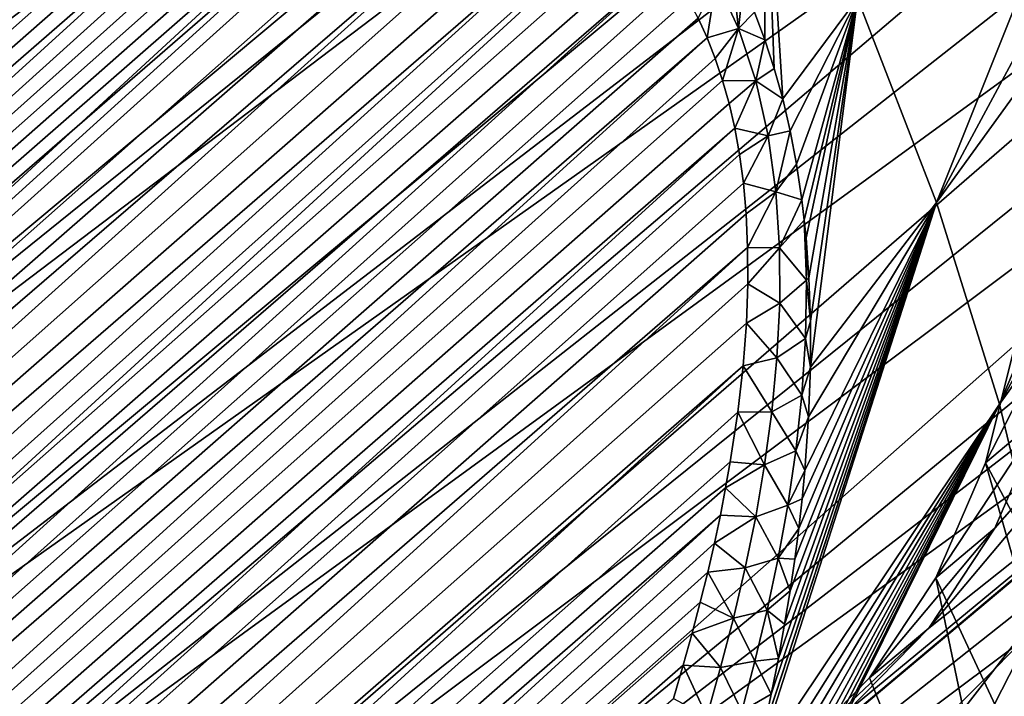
# Model space of a CAD drawing. Header units: metres. Extents: x -82 to 82, y -464 to 32.
# Tile 186 of 256: x -33.44 to -26.65, y -27.41 to -22.74. Entities that reach past the tile are written whole.
import ezdxf

# ---------------------------------------------------------------- set-up
doc = ezdxf.new("R2010")
doc.units = ezdxf.units.M
doc.layers.add('solid_K244121000C07', color=7, linetype='CONTINUOUS')

msp = doc.modelspace()

# ---------------------------------------------------------------- linework, layer by layer
at = {"layer": 'solid_K244121000C07'}
for points in [[(-31.201591, -10.457497, 55.255951), (-24.049105, -26.103249, 48.718216), (-27.741589, -18.282843, 51.857647)], [(-31.201591, -10.457497, 55.255951), (-30.065443, -11.626166, 55.426094), (-24.049105, -26.103249, 48.718216)], [(-30.065443, -11.626166, 55.426094), (-23.981474, -24.934576, 49.86504), (-24.049105, -26.103249, 48.718216)], [(-30.065443, -11.626166, 55.426094), (-28.996307, -12.867556, 55.456161), (-23.981474, -24.934576, 49.86504)], [(-28.762028, -12.05919, 16.933319), (-42.578362, -23.652468, 29.56222), (-43.582558, -22.37991, 29.631804)], [(-28.273508, -13.410625, 17.35137), (-42.578362, -23.652468, 29.56222), (-28.762028, -12.05919, 16.933319)], [(-28.996307, -12.867556, 55.456161), (-24.047348, -23.693182, 50.932568), (-23.981474, -24.934576, 49.86504)], [(-28.996307, -12.867556, 55.456161), (-28.005894, -14.167998, 55.345898), (-24.047348, -23.693182, 50.932568)], [(-28.273508, -13.410625, 17.35137), (-28.169008, -13.665431, 17.440735), (-42.578362, -23.652468, 29.56222)], [(-28.169008, -13.665431, 17.440735), (-41.499512, -24.862389, 29.631804), (-42.578362, -23.652468, 29.56222)], [(-28.169008, -13.665431, 17.440735), (-27.703699, -14.696488, 17.842062), (-41.499512, -24.862389, 29.631804)], [(-28.005894, -14.167998, 55.345898), (-24.245937, -22.392736, 51.909111), (-24.047348, -23.693182, 50.932568)], [(-27.703699, -14.696488, 17.842062), (-27.467581, -15.167276, 18.048883), (-41.499512, -24.862389, 29.631804)], [(-27.467581, -15.167276, 18.048883), (-40.35833, -25.996021, 29.839617), (-41.499512, -24.862389, 29.631804)], [(-27.467581, -15.167276, 18.048883), (-27.080816, -15.878484, 18.393562), (-40.35833, -25.996021, 29.839617)], [(-27.080816, -15.878484, 18.393562), (-27.065435, -15.905449, 18.407467), (-40.35833, -25.996021, 29.839617)], [(-27.065435, -15.905449, 18.407467), (-39.165989, -27.042131, 30.183741), (-40.35833, -25.996021, 29.839617)], [(-27.065435, -15.905449, 18.407467), (-26.672924, -16.562729, 18.767015), (-39.165989, -27.042131, 30.183741)], [(-26.672924, -16.562729, 18.767015), (-26.373558, -17.029587, 19.048929), (-39.165989, -27.042131, 30.183741)], [(-26.373558, -17.029587, 19.048929), (-26.246653, -17.219345, 19.170462), (-39.165989, -27.042131, 30.183741)], [(-26.246653, -17.219345, 19.170462), (-37.937504, -27.987623, 30.659777), (-39.165989, -27.042131, 30.183741)], [(-26.246653, -17.219345, 19.170462), (-25.805149, -17.847385, 19.604836), (-37.937504, -27.987623, 30.659777)], [(-25.805149, -17.847385, 19.604836), (-25.642931, -18.066406, 19.768986), (-37.937504, -27.987623, 30.659777)], [(-25.642931, -18.066406, 19.768986), (-25.352106, -18.445805, 20.070791), (-37.937504, -27.987623, 30.659777)], [(-24.049105, -26.103249, 48.718216), (-27.250902, -19.472662, 51.302219), (-27.741589, -18.282843, 51.857647)], [(-25.352106, -18.445805, 20.070791), (-36.684113, -28.823822, 31.263393), (-37.937504, -27.987623, 30.659777)], [(-25.352106, -18.445805, 20.070791), (-24.891317, -19.013494, 20.568521), (-36.684113, -28.823822, 31.263393)], [(-24.891317, -19.013494, 20.568521), (-24.493378, -19.473991, 21.019371), (-36.684113, -28.823822, 31.263393)], [(-27.658865, -22.593567, 59.931713), (-27.115704, -24.00172, 59.233269), (-25.180157, -19.163303, 54.39933)], [(-27.115704, -24.00172, 59.233269), (-24.897736, -19.878849, 54.051437), (-25.180157, -19.163303, 54.39933)], [(-24.493378, -19.473991, 21.019371), (-24.093884, -19.910362, 21.492643), (-36.684113, -28.823822, 31.263393)], [(-24.249514, -27.186356, 47.504677), (-26.872452, -20.647541, 50.637718), (-27.250902, -19.472662, 51.302219)], [(-24.049105, -26.103249, 48.718216), (-24.249514, -27.186356, 47.504677), (-27.250902, -19.472662, 51.302219)], [(-27.115704, -24.00172, 59.233269), (-24.646769, -20.590467, 53.672741), (-24.897736, -19.878849, 54.051437)], [(-24.093884, -19.910362, 21.492643), (-35.421692, -29.54011, 31.986959), (-36.684113, -28.823822, 31.263393)], [(-24.093884, -19.910362, 21.492643), (-23.694471, -20.322023, 21.987785), (-35.421692, -29.54011, 31.986959)], [(-23.694471, -20.322023, 21.987785), (-23.298187, -20.70887, 22.504459), (-35.421692, -29.54011, 31.986959)], [(-27.115704, -24.00172, 59.233269), (-26.680096, -25.392845, 58.432789), (-24.646769, -20.590467, 53.672741)], [(-26.680096, -25.392845, 58.432789), (-24.42794, -21.296207, 53.264275), (-24.646769, -20.590467, 53.672741)], [(-24.249514, -27.186356, 47.504677), (-26.611032, -21.792505, 49.872646), (-26.872452, -20.647541, 50.637718)], [(-23.298187, -20.70887, 22.504459), (-34.162373, -30.129677, 32.823467), (-35.421692, -29.54011, 31.986959)], [(-23.298187, -20.70887, 22.504459), (-22.907658, -21.070919, 23.042135), (-34.162373, -30.129677, 32.823467)], [(-22.907658, -21.070919, 23.042135), (-22.524961, -21.408218, 23.600092), (-34.162373, -30.129677, 32.823467)], [(-28.3687, -22.690742, 61.138149), (-28.297489, -22.880299, 61.077229), (-28.305204, -21.179724, 60.522507)], [(-28.175177, -23.287395, 60.982895), (-27.658865, -22.593567, 59.931713), (-28.305204, -21.179724, 60.522507)], [(-28.233019, -23.078863, 61.025501), (-28.175177, -23.287395, 60.982895), (-28.305204, -21.179724, 60.522507)], [(-28.297489, -22.880299, 61.077229), (-28.233019, -23.078863, 61.025501), (-28.305204, -21.179724, 60.522507)], [(-26.680096, -25.392845, 58.432789), (-24.241856, -21.994137, 52.82716), (-24.42794, -21.296207, 53.264275)], [(-50.580017, -37.939152, 83.649368), (-31.530045, -21.355038, 64.738808), (-31.698578, -21.362585, 64.938377)], [(-50.580017, -37.939152, 83.649368), (-50.462872, -38.585136, 83.383713), (-31.530045, -21.355038, 64.738808)], [(-50.580017, -37.939152, 83.649368), (-31.698578, -21.362585, 64.938377), (-31.87381, -21.375097, 65.146362)], [(-50.580017, -37.939152, 83.649368), (-31.87381, -21.375097, 65.146362), (-32.056423, -21.393286, 65.363464)], [(-50.462872, -38.585136, 83.383713), (-31.368418, -21.352629, 64.547806), (-31.530045, -21.355038, 64.738808)], [(-50.462872, -38.585136, 83.383713), (-31.213457, -21.355076, 64.365089), (-31.368418, -21.352629, 64.547806)], [(-50.462872, -38.585136, 83.383713), (-31.064602, -21.361792, 64.190079), (-31.213457, -21.355076, 64.365089)], [(-50.462872, -38.585136, 83.383713), (-30.922129, -21.37302, 64.022987), (-31.064602, -21.361792, 64.190079)], [(-50.462872, -38.585136, 83.383713), (-30.785688, -21.388357, 63.863434), (-30.922129, -21.37302, 64.022987)], [(-50.661961, -37.280933, 83.918839), (-32.443981, -21.447018, 65.825394), (-32.64967, -21.483381, 66.071022)], [(-50.661961, -37.280933, 83.918839), (-50.580017, -37.939152, 83.649368), (-32.443981, -21.447018, 65.825394)], [(-50.580017, -37.939152, 83.649368), (-32.056423, -21.393286, 65.363464), (-32.246498, -21.417265, 65.589813)], [(-50.580017, -37.939152, 83.649368), (-32.246498, -21.417265, 65.589813), (-32.443981, -21.447018, 65.825394)], [(-50.462872, -38.585136, 83.383713), (-30.654839, -21.407307, 63.710945), (-30.785688, -21.388357, 63.863434)], [(-50.462872, -38.585136, 83.383713), (-50.311192, -39.218807, 83.122101), (-30.654839, -21.407307, 63.710945)], [(-50.311192, -39.218807, 83.122101), (-30.529854, -21.430124, 63.565739), (-30.654839, -21.407307, 63.710945)], [(-50.311192, -39.218807, 83.122101), (-30.296083, -21.485655, 63.295631), (-30.529854, -21.430124, 63.565739)], [(-22.524961, -21.408218, 23.600092), (-32.920929, -30.585508, 33.763187), (-34.162373, -30.129677, 32.823467)], [(-22.524961, -21.408218, 23.600092), (-22.152683, -21.721214, 24.177752), (-32.920929, -30.585508, 33.763187)], [(-50.661961, -37.280933, 83.918839), (-32.64967, -21.483381, 66.071022), (-32.863434, -21.526266, 66.326614)], [(-50.311192, -39.218807, 83.122101), (-30.083412, -21.553553, 63.051811), (-30.296083, -21.485655, 63.295631)], [(-50.661961, -37.280933, 83.918839), (-32.863434, -21.526266, 66.326614), (-33.085457, -21.575888, 66.592392)], [(-50.661961, -37.280933, 83.918839), (-33.085457, -21.575888, 66.592392), (-33.31662, -21.63316, 66.869225)], [(-50.311192, -39.218807, 83.122101), (-29.890446, -21.631687, 62.832561), (-30.083412, -21.553553, 63.051811)], [(-50.661961, -37.280933, 83.918839), (-33.31662, -21.63316, 66.869225), (-33.475616, -21.675419, 67.059769)], [(-50.311192, -39.218807, 83.122101), (-50.125477, -39.839981, 82.864731), (-29.890446, -21.631687, 62.832561)], [(-50.125477, -39.839981, 82.864731), (-29.716105, -21.718508, 62.636436), (-29.890446, -21.631687, 62.832561)], [(-50.125477, -39.839981, 82.864731), (-29.559378, -21.812723, 62.462032), (-29.716105, -21.718508, 62.636436)], [(-22.152683, -21.721214, 24.177752), (-21.792788, -22.010473, 24.774614), (-32.920929, -30.585508, 33.763187)], [(-50.125477, -39.839981, 82.864731), (-29.418793, -21.912741, 62.30748), (-29.559378, -21.812723, 62.462032)], [(-50.125477, -39.839981, 82.864731), (-49.906136, -40.448418, 82.611763), (-29.418793, -21.912741, 62.30748)], [(-49.906136, -40.448418, 82.611763), (-29.292576, -22.017361, 62.170609), (-29.418793, -21.912741, 62.30748)], [(-49.906136, -40.448418, 82.611763), (-29.179365, -22.126177, 62.049671), (-29.292576, -22.017361, 62.170609)], [(-21.792788, -22.010473, 24.774614), (-21.446913, -22.276472, 25.390001), (-32.920929, -30.585508, 33.763187)], [(-26.680096, -25.392845, 58.432789), (-26.355547, -26.755737, 57.53672), (-24.241856, -21.994137, 52.82716)], [(-49.906136, -40.448418, 82.611763), (-29.077589, -22.23892, 61.94278), (-29.179365, -22.126177, 62.049671)], [(-49.906136, -40.448418, 82.611763), (-28.985487, -22.355457, 61.847912), (-29.077589, -22.23892, 61.94278)], [(-21.446913, -22.276472, 25.390001), (-31.710732, -30.90279, 34.79591), (-32.920929, -30.585508, 33.763187)], [(-21.446913, -22.276472, 25.390001), (-21.116858, -22.520109, 26.023726), (-31.710732, -30.90279, 34.79591)], [(-49.906136, -40.448418, 82.611763), (-49.653492, -41.043865, 82.363358), (-28.985487, -22.355457, 61.847912)], [(-49.653492, -41.043865, 82.363358), (-28.902151, -22.476038, 61.763973), (-28.985487, -22.355457, 61.847912)], [(-28.480349, -22.803331, 61.323227), (-28.53175, -22.334084, 61.287186), (-28.632889, -22.469629, 61.462654)], [(-28.480349, -22.803331, 61.323227), (-28.446701, -22.508871, 61.208054), (-28.53175, -22.334084, 61.287186)], [(-49.653492, -41.043865, 82.363358), (-28.826736, -22.600964, 61.689983), (-28.902151, -22.476038, 61.763973)], [(-21.116858, -22.520109, 26.023726), (-20.803886, -22.742153, 26.675653), (-31.710732, -30.90279, 34.79591)], [(-28.632889, -22.469629, 61.462654), (-28.758198, -22.731129, 61.624836), (-28.695993, -22.867172, 61.567974)], [(-28.480349, -22.803331, 61.323227), (-28.632889, -22.469629, 61.462654), (-28.695993, -22.867172, 61.567974)], [(-28.480349, -22.803331, 61.323227), (-28.3687, -22.690742, 61.138149), (-28.446701, -22.508871, 61.208054)], [(-49.653492, -41.043865, 82.363358), (-28.758198, -22.731129, 61.624836), (-28.826736, -22.600964, 61.689983)], [(-28.175177, -23.287395, 60.982895), (-28.12397, -23.506792, 60.94944), (-27.658865, -22.593567, 59.931713)], [(-28.12397, -23.506792, 60.94944), (-28.079811, -23.738365, 60.925877), (-27.658865, -22.593567, 59.931713)], [(-28.079811, -23.738365, 60.925877), (-28.043146, -23.983875, 60.91301), (-27.658865, -22.593567, 59.931713)], [(-28.043146, -23.983875, 60.91301), (-28.02648, -24.123407, 60.91061), (-27.658865, -22.593567, 59.931713)], [(-28.02648, -24.123407, 60.91061), (-28.014421, -24.244665, 60.911446), (-27.658865, -22.593567, 59.931713)], [(-28.014421, -24.244665, 60.911446), (-27.994244, -24.522261, 60.922016), (-27.658865, -22.593567, 59.931713)], [(-27.994244, -24.522261, 60.922016), (-27.983807, -24.81937, 60.946655), (-27.658865, -22.593567, 59.931713)], [(-27.984102, -25.13793, 60.98666), (-27.115704, -24.00172, 59.233269), (-27.658865, -22.593567, 59.931713)], [(-27.983807, -24.81937, 60.946655), (-27.984102, -25.13793, 60.98666), (-27.658865, -22.593567, 59.931713)], [(-49.653492, -41.043865, 82.363358), (-28.695993, -22.867172, 61.567974), (-28.758198, -22.731129, 61.624836)], [(-28.480349, -22.803331, 61.323227), (-28.297489, -22.880299, 61.077229), (-28.3687, -22.690742, 61.138149)], [(-20.803886, -22.742153, 26.675653), (-30.54464, -31.078056, 35.910748), (-31.710732, -30.90279, 34.79591)], [(-20.803886, -22.742153, 26.675653), (-20.509184, -22.943211, 27.345444), (-30.54464, -31.078056, 35.910748)], [(-28.480349, -22.803331, 61.323227), (-28.695993, -22.867172, 61.567974), (-28.639805, -23.009787, 61.519108)], [(-28.480349, -22.803331, 61.323227), (-28.639805, -23.009787, 61.519108), (-28.589434, -23.159943, 61.478111)], [(-28.361055, -23.164289, 61.228264), (-28.480349, -22.803331, 61.323227), (-28.589434, -23.159943, 61.478111)], [(-28.361055, -23.164289, 61.228264), (-28.297489, -22.880299, 61.077229), (-28.480349, -22.803331, 61.323227)], [(-49.653492, -41.043865, 82.363358), (-49.367729, -41.626118, 82.119644), (-28.695993, -22.867172, 61.567974)], [(-49.367729, -41.626118, 82.119644), (-28.639805, -23.009787, 61.519108), (-28.695993, -22.867172, 61.567974)], [(-28.361055, -23.164289, 61.228264), (-28.233019, -23.078863, 61.025501), (-28.297489, -22.880299, 61.077229)], [(-27.168676, -26.937218, 43.405411), (-23.704395, -24.184677, 49.72224), (-23.806707, -22.937769, 50.754963)], [(-26.712303, -26.247652, 44.537712), (-27.168676, -26.937218, 43.405411), (-23.806707, -22.937769, 50.754963)], [(-26.370014, -25.454103, 45.640659), (-26.712303, -26.247652, 44.537712), (-23.806707, -22.937769, 50.754963)], [(-20.509184, -22.943211, 27.345444), (-20.233887, -23.124184, 28.033537), (-30.54464, -31.078056, 35.910748)], [(-49.367729, -41.626118, 82.119644), (-28.589434, -23.159943, 61.478111), (-28.639805, -23.009787, 61.519108)], [(-20.233887, -23.124184, 28.033537), (-29.436289, -31.109335, 37.094601), (-30.54464, -31.078056, 35.910748)], [(-20.233887, -23.124184, 28.033537), (-19.978918, -23.28566, 28.740143), (-29.436289, -31.109335, 37.094601)], [(-28.361055, -23.164289, 61.228264), (-28.175177, -23.287395, 60.982895), (-28.233019, -23.078863, 61.025501)], [(-49.367729, -41.626118, 82.119644), (-28.544722, -23.319397, 61.445), (-28.589434, -23.159943, 61.478111)], [(-28.361055, -23.164289, 61.228264), (-28.589434, -23.159943, 61.478111), (-28.544722, -23.319397, 61.445)], [(-28.361055, -23.164289, 61.228264), (-28.544722, -23.319397, 61.445), (-28.505779, -23.489445, 61.420078)], [(-28.275698, -23.542252, 61.177059), (-28.361055, -23.164289, 61.228264), (-28.505779, -23.489445, 61.420078)], [(-28.275698, -23.542252, 61.177059), (-28.175177, -23.287395, 60.982895), (-28.361055, -23.164289, 61.228264)], [(-49.367729, -41.626118, 82.119644), (-28.505779, -23.489445, 61.420078), (-28.544722, -23.319397, 61.445)], [(-19.978918, -23.28566, 28.740143), (-19.745237, -23.428049, 29.465265), (-29.436289, -31.109335, 37.094601)], [(-28.275698, -23.542252, 61.177059), (-28.12397, -23.506792, 60.94944), (-28.175177, -23.287395, 60.982895)], [(-19.745237, -23.428049, 29.465265), (-19.533739, -23.551895, 30.209743), (-29.436289, -31.109335, 37.094601)], [(-49.367729, -41.626118, 82.119644), (-49.048889, -42.194893, 81.880707), (-28.505779, -23.489445, 61.420078)], [(-49.048889, -42.194893, 81.880707), (-28.472771, -23.671467, 61.403759), (-28.505779, -23.489445, 61.420078)], [(-19.533739, -23.551895, 30.209743), (-28.39677, -30.996267, 38.335655), (-29.436289, -31.109335, 37.094601)], [(-28.275698, -23.542252, 61.177059), (-28.505779, -23.489445, 61.420078), (-28.472771, -23.671467, 61.403759)], [(-28.275698, -23.542252, 61.177059), (-28.472771, -23.671467, 61.403759), (-28.446459, -23.867764, 61.397152)], [(-28.222311, -23.927427, 61.165707), (-28.275698, -23.542252, 61.177059), (-28.446459, -23.867764, 61.397152)], [(-19.533739, -23.551895, 30.209743), (-19.345329, -23.657351, 30.973812), (-28.39677, -30.996267, 38.335655)], [(-28.222311, -23.927427, 61.165707), (-28.12397, -23.506792, 60.94944), (-28.275698, -23.542252, 61.177059)], [(-28.222311, -23.927427, 61.165707), (-28.079811, -23.738365, 60.925877), (-28.12397, -23.506792, 60.94944)], [(-49.048889, -42.194893, 81.880707), (-28.446459, -23.867764, 61.397152), (-28.472771, -23.671467, 61.403759)], [(-19.345329, -23.657351, 30.973812), (-19.181013, -23.744457, 31.757549), (-28.39677, -30.996267, 38.335655)], [(-19.181013, -23.744457, 31.757549), (-27.43848, -30.74021, 39.619106), (-28.39677, -30.996267, 38.335655)], [(-28.222311, -23.927427, 61.165707), (-28.043146, -23.983875, 60.91301), (-28.079811, -23.738365, 60.925877)], [(-19.181013, -23.744457, 31.757549), (-19.041729, -23.813183, 32.561581), (-27.43848, -30.74021, 39.619106)], [(-19.041729, -23.813183, 32.561581), (-18.928505, -23.86319, 33.385609), (-27.43848, -30.74021, 39.619106)], [(-49.048889, -42.194893, 81.880707), (-28.427593, -24.08041, 61.401402), (-28.446459, -23.867764, 61.397152)], [(-28.222311, -23.927427, 61.165707), (-28.446459, -23.867764, 61.397152), (-28.427593, -24.08041, 61.401402)], [(-18.928505, -23.86319, 33.385609), (-26.571117, -30.343784, 40.931942), (-27.43848, -30.74021, 39.619106)], [(-28.222311, -23.927427, 61.165707), (-28.427593, -24.08041, 61.401402), (-28.416916, -24.311184, 61.417675)], [(-28.197094, -24.313631, 61.188522), (-28.222311, -23.927427, 61.165707), (-28.416916, -24.311184, 61.417675)], [(-28.197094, -24.313631, 61.188522), (-28.043146, -23.983875, 60.91301), (-28.222311, -23.927427, 61.165707)], [(-28.369862, -27.91309, 61.785561), (-26.680096, -25.392845, 58.432789), (-27.115704, -24.00172, 59.233269)], [(-28.30954, -27.65136, 61.682381), (-28.369862, -27.91309, 61.785561), (-27.115704, -24.00172, 59.233269)], [(-28.308722, -27.647684, 61.680962), (-28.30954, -27.65136, 61.682381), (-27.115704, -24.00172, 59.233269)], [(-28.253691, -27.391712, 61.584389), (-28.308722, -27.647684, 61.680962), (-27.115704, -24.00172, 59.233269)], [(-28.205025, -27.145363, 61.496597), (-28.253691, -27.391712, 61.584389), (-27.115704, -24.00172, 59.233269)], [(-28.16218, -26.908188, 61.416782), (-28.205025, -27.145363, 61.496597), (-27.115704, -24.00172, 59.233269)], [(-28.197094, -24.313631, 61.188522), (-28.02648, -24.123407, 60.91061), (-28.043146, -23.983875, 60.91301)], [(-28.124466, -26.679663, 61.343845), (-28.16218, -26.908188, 61.416782), (-27.115704, -24.00172, 59.233269)], [(-28.092167, -26.460016, 61.278553), (-28.124466, -26.679663, 61.343845), (-27.115704, -24.00172, 59.233269)], [(-28.064674, -26.248678, 61.21994), (-28.092167, -26.460016, 61.278553), (-27.115704, -24.00172, 59.233269)], [(-28.041397, -26.045139, 61.167065), (-28.064674, -26.248678, 61.21994), (-27.115704, -24.00172, 59.233269)], [(-28.0226, -25.84968, 61.120621), (-28.041397, -26.045139, 61.167065), (-27.115704, -24.00172, 59.233269)], [(-27.996323, -25.480196, 61.043583), (-28.0226, -25.84968, 61.120621), (-27.115704, -24.00172, 59.233269)], [(-27.984102, -25.13793, 60.98666), (-27.996323, -25.480196, 61.043583), (-27.115704, -24.00172, 59.233269)], [(-49.048889, -42.194893, 81.880707), (-28.416916, -24.311184, 61.417675), (-28.427593, -24.08041, 61.401402)], [(-28.01025, -24.536541, 60.952168), (-28.02648, -24.123407, 60.91061), (-28.197094, -24.313631, 61.188522)], [(-28.01025, -24.536541, 60.952168), (-28.014421, -24.244665, 60.911446), (-28.02648, -24.123407, 60.91061)], [(-31.710732, -30.90279, 34.79591), (-30.54464, -31.078056, 35.910748), (-23.704395, -24.184677, 49.72224)], [(-27.733063, -27.513344, 42.259075), (-31.710732, -30.90279, 34.79591), (-23.704395, -24.184677, 49.72224)], [(-30.54464, -31.078056, 35.910748), (-23.73428, -25.363485, 48.607403), (-23.704395, -24.184677, 49.72224)], [(-27.168676, -26.937218, 43.405411), (-27.733063, -27.513344, 42.259075), (-23.704395, -24.184677, 49.72224)], [(-28.01025, -24.536541, 60.952168), (-27.994244, -24.522261, 60.922016), (-28.014421, -24.244665, 60.911446)], [(-49.048889, -42.194893, 81.880707), (-48.69696, -42.749775, 81.646652), (-28.416916, -24.311184, 61.417675)], [(-48.69696, -42.749775, 81.646652), (-28.41585, -24.562048, 61.447842), (-28.416916, -24.311184, 61.417675)], [(-28.197094, -24.313631, 61.188522), (-28.416916, -24.311184, 61.417675), (-28.41585, -24.562048, 61.447842)], [(-28.195753, -24.696423, 61.239567), (-28.197094, -24.313631, 61.188522), (-28.41585, -24.562048, 61.447842)], [(-28.01025, -24.536541, 60.952168), (-28.197094, -24.313631, 61.188522), (-28.195753, -24.696423, 61.239567)], [(-48.69696, -42.749775, 81.646652), (-28.425966, -24.834379, 61.493847), (-28.41585, -24.562048, 61.447842)], [(-28.195753, -24.696423, 61.239567), (-28.41585, -24.562048, 61.447842), (-28.425966, -24.834379, 61.493847)], [(-28.017355, -24.938608, 61.020504), (-28.01025, -24.536541, 60.952168), (-28.195753, -24.696423, 61.239567)], [(-28.017355, -24.938608, 61.020504), (-27.983807, -24.81937, 60.946655), (-28.01025, -24.536541, 60.952168)], [(-28.01025, -24.536541, 60.952168), (-27.983807, -24.81937, 60.946655), (-27.994244, -24.522261, 60.922016)], [(-26.778229, -25.796503, 46.014076), (-26.370014, -25.454103, 45.640659), (-26.145695, -24.565235, 46.702049)], [(-26.553989, -24.908045, 47.075001), (-26.778229, -25.796503, 46.014076), (-26.145695, -24.565235, 46.702049)], [(-28.214602, -25.073973, 61.313969), (-28.195753, -24.696423, 61.239567), (-28.425966, -24.834379, 61.493847)], [(-28.017355, -24.938608, 61.020504), (-28.195753, -24.696423, 61.239567), (-28.214602, -25.073973, 61.313969)], [(-48.69696, -42.749775, 81.646652), (-28.448435, -25.129114, 61.55724), (-28.425966, -24.834379, 61.493847)], [(-28.214602, -25.073973, 61.313969), (-28.425966, -24.834379, 61.493847), (-28.448435, -25.129114, 61.55724)], [(-28.017355, -24.938608, 61.020504), (-27.984102, -25.13793, 60.98666), (-27.983807, -24.81937, 60.946655)], [(-25.038862, -29.049805, 44.93047), (-26.778229, -25.796503, 46.014076), (-26.553989, -24.908045, 47.075001)], [(-28.04353, -25.331186, 61.110367), (-28.017355, -24.938608, 61.020504), (-28.214602, -25.073973, 61.313969)], [(-28.04353, -25.331186, 61.110367), (-27.984102, -25.13793, 60.98666), (-28.017355, -24.938608, 61.020504)], [(-28.250175, -25.445257, 61.407337), (-28.214602, -25.073973, 61.313969), (-28.448435, -25.129114, 61.55724)], [(-28.04353, -25.331186, 61.110367), (-28.214602, -25.073973, 61.313969), (-28.250175, -25.445257, 61.407337)], [(-48.69696, -42.749775, 81.646652), (-48.311852, -43.290298, 81.417603), (-28.448435, -25.129114, 61.55724)], [(-48.311852, -43.290298, 81.417603), (-28.484636, -25.447149, 61.639748), (-28.448435, -25.129114, 61.55724)], [(-28.250175, -25.445257, 61.407337), (-28.448435, -25.129114, 61.55724), (-28.484636, -25.447149, 61.639748)], [(-28.04353, -25.331186, 61.110367), (-27.996323, -25.480196, 61.043583), (-27.984102, -25.13793, 60.98666)], [(-30.54464, -31.078056, 35.910748), (-29.436289, -31.109335, 37.094601), (-23.73428, -25.363485, 48.607403)], [(-29.436289, -31.109335, 37.094601), (-23.895941, -26.46043, 47.423553), (-23.73428, -25.363485, 48.607403)], [(-28.085335, -25.714205, 61.217457), (-28.04353, -25.331186, 61.110367), (-28.250175, -25.445257, 61.407337)], [(-28.085335, -25.714205, 61.217457), (-27.996323, -25.480196, 61.043583), (-28.04353, -25.331186, 61.110367)], [(-48.311852, -43.290298, 81.417603), (-28.536476, -25.789499, 61.743546), (-28.484636, -25.447149, 61.639748)], [(-29.089659, -30.278683, 62.918278), (-26.355547, -26.755737, 57.53672), (-26.680096, -25.392845, 58.432789)], [(-29.012732, -30.064564, 62.802425), (-29.089659, -30.278683, 62.918278), (-26.680096, -25.392845, 58.432789)], [(-28.894932, -29.723793, 62.623318), (-29.012732, -30.064564, 62.802425), (-26.680096, -25.392845, 58.432789)], [(-28.786795, -29.394833, 62.456829), (-28.894932, -29.723793, 62.623318), (-26.680096, -25.392845, 58.432789)], [(-28.687189, -29.07691, 62.30117), (-28.786795, -29.394833, 62.456829), (-26.680096, -25.392845, 58.432789)], [(-28.59622, -28.770132, 62.156895), (-28.687189, -29.07691, 62.30117), (-26.680096, -25.392845, 58.432789)], [(-28.513464, -28.474218, 62.02354), (-28.59622, -28.770132, 62.156895), (-26.680096, -25.392845, 58.432789)], [(-28.299894, -25.81003, 61.516457), (-28.484636, -25.447149, 61.639748), (-28.536476, -25.789499, 61.743546)], [(-28.437943, -28.18849, 61.899529), (-28.513464, -28.474218, 62.02354), (-26.680096, -25.392845, 58.432789)], [(-28.299894, -25.81003, 61.516457), (-28.250175, -25.445257, 61.407337), (-28.484636, -25.447149, 61.639748)], [(-28.369862, -27.91309, 61.785561), (-28.437943, -28.18849, 61.899529), (-26.680096, -25.392845, 58.432789)], [(-28.085335, -25.714205, 61.217457), (-28.250175, -25.445257, 61.407337), (-28.299894, -25.81003, 61.516457)], [(-28.085335, -25.714205, 61.217457), (-28.0226, -25.84968, 61.120621), (-27.996323, -25.480196, 61.043583)], [(-27.120602, -26.590321, 44.910789), (-26.712303, -26.247652, 44.537712), (-26.370014, -25.454103, 45.640659)], [(-26.778229, -25.796503, 46.014076), (-27.120602, -26.590321, 44.910789), (-26.370014, -25.454103, 45.640659)], [(-28.140423, -26.088276, 61.338871), (-28.085335, -25.714205, 61.217457), (-28.299894, -25.81003, 61.516457)], [(-28.140423, -26.088276, 61.338871), (-28.0226, -25.84968, 61.120621), (-28.085335, -25.714205, 61.217457)], [(-48.311852, -43.290298, 81.417603), (-28.568514, -25.969959, 61.803791), (-28.536476, -25.789499, 61.743546)], [(-28.299894, -25.81003, 61.516457), (-28.536476, -25.789499, 61.743546), (-28.568514, -25.969959, 61.803791)], [(-28.361633, -26.168449, 61.638729), (-28.299894, -25.81003, 61.516457), (-28.568514, -25.969959, 61.803791)], [(-28.140423, -26.088276, 61.338871), (-28.299894, -25.81003, 61.516457), (-28.361633, -26.168449, 61.638729)], [(-28.140423, -26.088276, 61.338871), (-28.041397, -26.045139, 61.167065), (-28.0226, -25.84968, 61.120621)], [(-25.619267, -29.809521, 43.598076), (-27.120602, -26.590321, 44.910789), (-26.778229, -25.796503, 46.014076)], [(-25.038862, -29.049805, 44.93047), (-25.619267, -29.809521, 43.598076), (-26.778229, -25.796503, 46.014076)], [(-48.311852, -43.290298, 81.417603), (-28.60519, -26.156969, 61.870197), (-28.568514, -25.969959, 61.803791)], [(-28.361633, -26.168449, 61.638729), (-28.568514, -25.969959, 61.803791), (-28.60519, -26.156969, 61.870197)], [(-28.140423, -26.088276, 61.338871), (-28.064674, -26.248678, 61.21994), (-28.041397, -26.045139, 61.167065)], [(-28.206591, -26.454079, 61.471996), (-28.140423, -26.088276, 61.338871), (-28.361633, -26.168449, 61.638729)], [(-28.206591, -26.454079, 61.471996), (-28.064674, -26.248678, 61.21994), (-28.140423, -26.088276, 61.338871)], [(-48.311852, -43.290298, 81.417603), (-47.893387, -43.815933, 81.193687), (-28.60519, -26.156969, 61.870197)], [(-47.893387, -43.815933, 81.193687), (-28.646206, -26.350332, 61.94252), (-28.60519, -26.156969, 61.870197)], [(-28.361633, -26.168449, 61.638729), (-28.60519, -26.156969, 61.870197), (-28.646206, -26.350332, 61.94252)], [(-28.433559, -26.520742, 61.771961), (-28.361633, -26.168449, 61.638729), (-28.646206, -26.350332, 61.94252)], [(-28.206591, -26.454079, 61.471996), (-28.361633, -26.168449, 61.638729), (-28.433559, -26.520742, 61.771961)], [(-28.206591, -26.454079, 61.471996), (-28.092167, -26.460016, 61.278553), (-28.064674, -26.248678, 61.21994)], [(-27.576918, -27.27976, 43.778667), (-27.168676, -26.937218, 43.405411), (-26.712303, -26.247652, 44.537712)], [(-27.120602, -26.590321, 44.910789), (-27.576918, -27.27976, 43.778667), (-26.712303, -26.247652, 44.537712)], [(-47.893387, -43.815933, 81.193687), (-28.692066, -26.550406, 62.021297), (-28.646206, -26.350332, 61.94252)], [(-28.433559, -26.520742, 61.771961), (-28.646206, -26.350332, 61.94252), (-28.692066, -26.550406, 62.021297)], [(-29.436289, -31.109335, 37.094601), (-28.39677, -30.996267, 38.335655), (-23.895941, -26.46043, 47.423553)], [(-28.282301, -26.812283, 61.615009), (-28.206591, -26.454079, 61.471996), (-28.433559, -26.520742, 61.771961)], [(-28.39677, -30.996267, 38.335655), (-24.187801, -27.464521, 46.182499), (-23.895941, -26.46043, 47.423553)], [(-28.282301, -26.812283, 61.615009), (-28.124466, -26.679663, 61.343845), (-28.206591, -26.454079, 61.471996)], [(-28.206591, -26.454079, 61.471996), (-28.124466, -26.679663, 61.343845), (-28.092167, -26.460016, 61.278553)], [(-28.514425, -26.867264, 61.914661), (-28.433559, -26.520742, 61.771961), (-28.692066, -26.550406, 62.021297)], [(-28.282301, -26.812283, 61.615009), (-28.433559, -26.520742, 61.771961), (-28.514425, -26.867264, 61.914661)], [(-47.893387, -43.815933, 81.193687), (-28.743176, -26.757473, 62.106964), (-28.692066, -26.550406, 62.021297)], [(-28.514425, -26.867264, 61.914661), (-28.692066, -26.550406, 62.021297), (-28.743176, -26.757473, 62.106964)], [(-26.315525, -30.442911, 42.254902), (-27.576918, -27.27976, 43.778667), (-27.120602, -26.590321, 44.910789)], [(-25.619267, -29.809521, 43.598076), (-26.315525, -30.442911, 42.254902), (-27.120602, -26.590321, 44.910789)], [(-28.282301, -26.812283, 61.615009), (-28.16218, -26.908188, 61.416782), (-28.124466, -26.679663, 61.343845)], [(-47.893387, -43.815933, 81.193687), (-28.799242, -26.971323, 62.199276), (-28.743176, -26.757473, 62.106964)], [(-29.089659, -30.278683, 62.918278), (-28.8388, -31.612446, 61.982471), (-26.355547, -26.755737, 57.53672)], [(-28.8388, -31.612446, 61.982471), (-26.14467, -28.07943, 56.55228), (-26.355547, -26.755737, 57.53672)], [(-28.514425, -26.867264, 61.914661), (-28.743176, -26.757473, 62.106964), (-28.799242, -26.971323, 62.199276)], [(-28.603048, -27.208384, 62.065445), (-28.514425, -26.867264, 61.914661), (-28.799242, -26.971323, 62.199276)], [(-28.366346, -27.163546, 61.766499), (-28.514425, -26.867264, 61.914661), (-28.603048, -27.208384, 62.065445)], [(-28.366346, -27.163546, 61.766499), (-28.282301, -26.812283, 61.615009), (-28.514425, -26.867264, 61.914661)], [(-28.366346, -27.163546, 61.766499), (-28.205025, -27.145363, 61.496597), (-28.282301, -26.812283, 61.615009)], [(-28.282301, -26.812283, 61.615009), (-28.205025, -27.145363, 61.496597), (-28.16218, -26.908188, 61.416782)], [(-28.141325, -27.85594, 42.632259), (-27.733063, -27.513344, 42.259075), (-27.168676, -26.937218, 43.405411)], [(-27.576918, -27.27976, 43.778667), (-28.141325, -27.85594, 42.632259), (-27.168676, -26.937218, 43.405411)], [(-47.893387, -43.815933, 81.193687), (-28.86088, -27.192423, 62.298878), (-28.799242, -26.971323, 62.199276)], [(-28.603048, -27.208384, 62.065445), (-28.799242, -26.971323, 62.199276), (-28.86088, -27.192423, 62.298878)], [(-28.366346, -27.163546, 61.766499), (-28.253691, -27.391712, 61.584389), (-28.205025, -27.145363, 61.496597)], [(-47.893387, -43.815933, 81.193687), (-28.928368, -27.420977, 62.406086), (-28.86088, -27.192423, 62.298878)], [(-28.698488, -27.544449, 62.223213), (-28.86088, -27.192423, 62.298878), (-28.928368, -27.420977, 62.406086)], [(-28.698488, -27.544449, 62.223213), (-28.603048, -27.208384, 62.065445), (-28.86088, -27.192423, 62.298878)], [(-28.457579, -27.508493, 61.925159), (-28.603048, -27.208384, 62.065445), (-28.698488, -27.544449, 62.223213)], [(-28.457579, -27.508493, 61.925159), (-28.366346, -27.163546, 61.766499), (-28.603048, -27.208384, 62.065445)], [(-28.457579, -27.508493, 61.925159), (-28.253691, -27.391712, 61.584389), (-28.366346, -27.163546, 61.766499)], [(-26.315525, -30.442911, 42.254902), (-28.141325, -27.85594, 42.632259), (-27.576918, -27.27976, 43.778667)], [(-28.457579, -27.508493, 61.925159), (-28.308722, -27.647684, 61.680962), (-28.253691, -27.391712, 61.584389)]]:
    msp.add_3dface(points, dxfattribs=at)

doc.saveas('drawing.dxf')
